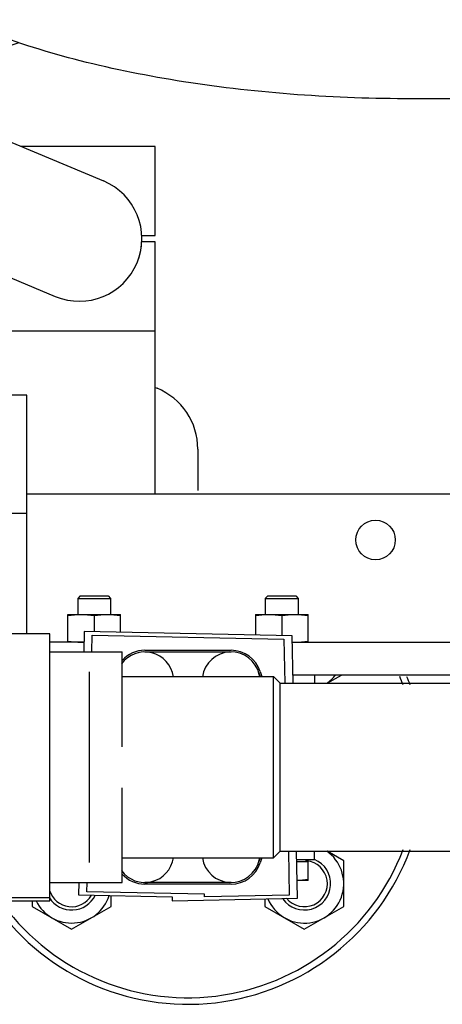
# Model space of a CAD drawing. Header units: millimetres. Extents: x 0 to 1189, y 0 to 841.
# Tile 93 of 106: x 1091.91 to 1098.33, y 229.98 to 244.93. Entities that reach past the tile are written whole.
import ezdxf

# ---------------------------------------------------------------- set-up
doc = ezdxf.new("R2010")
doc.units = ezdxf.units.MM
doc.header["$LTSCALE"] = 65.395
for name, color, linetype in [('1907_853507_02_PBL1440', 7, 'CONTINUOUS'), ('1907_853700_21_ABL1418', 7, 'CONTINUOUS'), ('1907_854000_21_SIMPLE1_T1_X_PBL1437', 7, 'CONTINUOUS'), ('1907_854000_21_SIMPLE1_X_ABL1436', 7, 'CONTINUOUS'), ('32007_060000_TLKS_KGS_ABL1415', 7, 'CONTINUOUS'), ('32007_060000_TLKS_KGS_V_ABL1390', 7, 'CONTINUOUS'), ('32007_061000_TLKS_KGS_ABL1416', 7, 'CONTINUOUS'), ('32007_061000_TLKS_KGS_V_ABL1391', 7, 'CONTINUOUS'), ('32007_836000_01_SIMPLE1_T1_X_PBL1452', 7, 'CONTINUOUS'), ('32007_836000_01_SIMPLE1_T2_X_PBL1451', 7, 'CONTINUOUS'), ('32007_836000_01_SIMPLE1_X_ABL1450', 7, 'CONTINUOUS'), ('32007_853500_03_ABL1417', 7, 'CONTINUOUS'), ('32007_853700_03_ABL1459', 7, 'CONTINUOUS'), ('32007_853700_03_P01_PBL1555', 7, 'CONTINUOUS'), ('32007_853701_01_PBL1554', 7, 'CONTINUOUS'), ('32007_853701_03_PBL1447', 7, 'CONTINUOUS'), ('32007_881500_01_SIMPLE1_T2_X_PBL1812', 7, 'CONTINUOUS'), ('32007_881500_01_SIMPLE1_T3_X_PBL1398', 7, 'CONTINUOUS'), ('32007_881500_01_SIMPLE1_T4_X_PBL1412', 7, 'CONTINUOUS'), ('32007_881500_01_SIMPLE1_X_ABL1397', 7, 'CONTINUOUS'), ('32097_000000_TLKS_MARKETING_ABL1302', 7, 'CONTINUOUS'), ('B32X38-DIN2576-MAK_PBL1809', 7, 'CONTINUOUS'), ('CFS102-ST_SCHERER_PBL1419', 7, 'CONTINUOUS'), ('I4014-M10X80_PBL1421', 7, 'CONTINUOUS'), ('I4014-M10X80_PBL1444', 7, 'CONTINUOUS'), ('I4014-M16X55_PBL1813', 7, 'CONTINUOUS'), ('I4014-M16X55_PBL1814', 7, 'CONTINUOUS'), ('I4032-M10_PBL1442', 7, 'CONTINUOUS'), ('I4032-M10_PBL1443', 7, 'CONTINUOUS'), ('I4032-M16_PBL1565', 7, 'CONTINUOUS'), ('I4032-M16_PBL1566', 7, 'CONTINUOUS'), ('I4032-M16_PBL1574', 7, 'CONTINUOUS'), ('N4011-C1-82X39_PBL1460', 7, 'CONTINUOUS'), ('RKD2000-2X38_PBL1453', 7, 'CONTINUOUS'), ('RKD2000-2X38_PBL1454', 7, 'CONTINUOUS'), ('RKD3000-38_PBL1426', 7, 'CONTINUOUS'), ('RKD3000-38_PBL1579', 7, 'CONTINUOUS'), ('SPVF25C2F1A05_DUMMY_PBL1420', 7, 'CONTINUOUS'), ('top_7_VBL1301', 7, 'CONTINUOUS')]:
    doc.layers.add(name, color=color, linetype=linetype)

# ---------------------------------------------------------------- blocks, each defined once
blk = doc.blocks.new('32007_881500_01_SIMPLE1_T3_X_PBL1398', base_point=(1094.466, 233.592))
at = {"layer": '32007_881500_01_SIMPLE1_T3_X_PBL1398', "color": 7, "linetype": 'Continuous'}
for p, q in [((1092.887, 235.637), (1092.88, 235.327)), ((1096.046, 235.57), (1092.887, 235.637)), ((1093.005, 235.327), (1093.011, 235.584)), ((1093.011, 235.584), (1095.922, 235.523)), ((1095.922, 235.523), (1095.936, 234.852)), ((1096.062, 234.852), (1096.046, 235.57)), ((1095.99, 232.302), (1096.004, 231.635)), ((1096.13, 231.587), (1096.115, 232.302)), ((1092.807, 231.827), (1092.803, 231.637)), ((1092.929, 231.685), (1092.932, 231.827)), ((1092.803, 231.637), (1094.224, 231.607)), ((1094.714, 231.648), (1092.929, 231.685)), ((1094.224, 231.607), (1094.224, 231.547)), ((1094.224, 231.547), (1096.13, 231.587)), ((1094.714, 231.608), (1094.714, 231.648)), ((1096.004, 231.635), (1094.714, 231.608))]:
    blk.add_line(p, q, dxfattribs=at)
blk = doc.blocks.new('32007_881500_01_SIMPLE1_T4_X_PBL1412', base_point=(1091.689, 233.574))
at = {"layer": '32007_881500_01_SIMPLE1_T4_X_PBL1412', "color": 7, "linetype": 'Continuous'}
for p, q in [((1092.364, 235.602), (1091.014, 235.602)), ((1091.014, 231.547), (1091.014, 235.602)), ((1092.364, 231.547), (1092.364, 235.602)), ((1091.014, 231.597), (1092.364, 231.597)), ((1091.014, 231.547), (1092.364, 231.547))]:
    blk.add_line(p, q, dxfattribs=at)
blk = doc.blocks.new('32007_881500_01_SIMPLE1_T2_X_PBL1812', base_point=(1094.514, 234.378))
at = {"layer": '32007_881500_01_SIMPLE1_T2_X_PBL1812', "color": 7, "linetype": 'Continuous'}
for radius, start, end in [(3.5, 20.9501, 23.1422), (3.6, 20.3508, 22.4493), (3.6, 165.65, 166.4053), (3.6, 193.5947, 194.35), (3.6, 213.7054, 339.6492), (3.5, 214.7858, 339.0499)]:
    blk.add_arc((1094.464, 233.577), radius, start, end, dxfattribs=at)
blk = doc.blocks.new('32007_881500_01_SIMPLE1_X_ABL1397', base_point=(1087.351, 252.823))
at = {"layer": '32007_881500_01_SIMPLE1_T2_X_PBL1812'}
blk.add_blockref('32007_881500_01_SIMPLE1_T2_X_PBL1812', (1094.514, 234.378), dxfattribs=at)
at = {"layer": '32007_881500_01_SIMPLE1_T3_X_PBL1398'}
blk.add_blockref('32007_881500_01_SIMPLE1_T3_X_PBL1398', (1094.466, 233.592), dxfattribs=at)
at = {"layer": '32007_881500_01_SIMPLE1_T4_X_PBL1412'}
blk.add_blockref('32007_881500_01_SIMPLE1_T4_X_PBL1412', (1091.689, 233.574), dxfattribs=at)
blk = doc.blocks.new('1907_854000_21_SIMPLE1_T1_X_PBL1437', base_point=(1087.439, 237.767))
at = {"layer": '1907_854000_21_SIMPLE1_T1_X_PBL1437', "color": 7, "linetype": 'Continuous'}
for p, q in [((1084.939, 241.445), (1084.939, 238.127)), ((1085.214, 239.927), (1084.939, 239.927)), ((1085.214, 239.927), (1085.214, 238.127)), ((1092.014, 239.227), (1089.185, 239.227)), ((1092.014, 235.602), (1092.014, 239.227)), ((1090.464, 238.947), (1085.214, 238.947)), ((1090.464, 237.697), (1085.614, 237.697)), ((1088.914, 235.477), (1088.914, 237.697)), ((1092.014, 237.427), (1088.914, 237.427)), ((1085.614, 237.172), (1085.642, 237.172)), ((1085.642, 236.227), (1085.642, 237.172)), ((1083.414, 233.489), (1082.864, 233.489))]:
    blk.add_line(p, q, dxfattribs=at)
for centre, radius, start, end in [((1084.314, 241.447), 0.625, 0, 107.0168), ((1090.464, 238.322), 1.328, 42.1927, 137.8073), ((1090.464, 238.322), 0.625, 270, 90), ((1083.414, 235.227), 1.738, 270, 322.3873)]:
    blk.add_arc(centre, radius, start, end, dxfattribs=at)
blk = doc.blocks.new('1907_854000_21_SIMPLE1_X_ABL1436', base_point=(1087.439, 237.767))
at = {"layer": '1907_854000_21_SIMPLE1_T1_X_PBL1437'}
blk.add_blockref('1907_854000_21_SIMPLE1_T1_X_PBL1437', (1087.439, 237.767), dxfattribs=at)
blk = doc.blocks.new('32007_836000_01_SIMPLE1_T2_X_PBL1451', base_point=(1100.714, 245.977))
at = {"layer": '32007_836000_01_SIMPLE1_T2_X_PBL1451', "color": 7, "linetype": 'Continuous'}
for p, q in [((1101.214, 250.977), (1100.214, 250.977)), ((1100.214, 240.977), (1100.214, 250.977)), ((1101.214, 240.977), (1101.214, 250.977)), ((1101.214, 240.977), (1100.214, 240.977))]:
    blk.add_line(p, q, dxfattribs=at)
blk = doc.blocks.new('32007_836000_01_SIMPLE1_T1_X_PBL1452', base_point=(1093.592, 247.129))
at = {"layer": '32007_836000_01_SIMPLE1_T1_X_PBL1452', "color": 7, "linetype": 'Continuous'}
for p, q in [((1100.114, 250.977), (1099.114, 250.977)), ((1099.114, 240.977), (1099.114, 250.977)), ((1100.114, 240.977), (1100.114, 250.977)), ((1094.989, 248.678), (1094.989, 248.935)), ((1088.114, 248.541), (1088.114, 248.678)), ((1099.114, 248.226), (1097.864, 248.226)), ((1099.114, 248.226), (1097.864, 248.226)), ((1099.114, 243.726), (1097.864, 243.726)), ((1099.114, 243.726), (1097.864, 243.726)), ((1100.114, 240.977), (1099.114, 240.977))]:
    blk.add_line(p, q, dxfattribs=at)
for centre, radius, start, end in [((1090.903, 248.678), 4.086, 356.8478, 359.9993), ((1090.365, 249.233), 4.901, 269.9906, 288.2405)]:
    blk.add_arc(centre, radius, start, end, dxfattribs=at)
for points, knots in [([(1087.069, 251.985), (1087.501, 252.396), (1088.545, 253.056), (1089.758, 253.281), (1090.364, 253.281)], [0, 0, 0, 0, 0.495893, 1, 1, 1, 1]), ([(1090.364, 253.281), (1090.964, 253.281), (1092.167, 253.059), (1093.703, 252.103), (1094.743, 250.658), (1094.989, 249.501), (1094.989, 248.935)], [0, 0, 0, 0, 0.257137, 0.510152, 0.757222, 1, 1, 1, 1]), ([(1087.101, 251.759), (1087.532, 252.161), (1088.568, 252.805), (1089.766, 253.024), (1090.364, 253.024)], [0, 0, 0, 0, 0.495983, 1, 1, 1, 1]), ([(1090.364, 253.024), (1090.964, 253.024), (1092.167, 252.803), (1093.703, 251.846), (1094.743, 250.402), (1094.989, 249.245), (1094.989, 248.678)], [0, 0, 0, 0, 0.257137, 0.510152, 0.757222, 1, 1, 1, 1]), ([(1088.114, 248.678), (1088.114, 249.015), (1088.296, 249.707), (1089.036, 250.485), (1090.062, 250.856), (1090.796, 250.78), (1091.133, 250.665)], [0, 0, 0, 0, 0.241774, 0.489487, 0.743844, 1, 1, 1, 1]), ([(1091.133, 250.665), (1091.473, 250.549), (1092.099, 250.16), (1092.464, 249.513), (1092.551, 249.176)], [0, 0, 0, 0, 0.507337, 1, 1, 1, 1]), ([(1097.864, 248.226), (1097.219, 248.226), (1096.271, 248.271), (1095.053, 248.429), (1094.239, 248.583), (1093.533, 248.768), (1092.971, 248.964), (1092.596, 249.143), (1092.414, 249.255), (1092.362, 249.299)], [0, 0, 0, 0, 0.341287, 0.501733, 0.649611, 0.780124, 0.887523, 0.964219, 1, 1, 1, 1]), ([(1097.864, 243.726), (1096.706, 243.726), (1095.007, 243.843), (1092.863, 244.267), (1091.449, 244.703), (1090.201, 245.284), (1089.128, 246.075), (1088.323, 247.168), (1088.114, 248.081), (1088.114, 248.541)], [0, 0, 0, 0, 0.292122, 0.427024, 0.550825, 0.664355, 0.772786, 0.883815, 1, 1, 1, 1]), ([(1090.364, 244.332), (1089.834, 244.332), (1088.774, 244.504), (1087.825, 245.011), (1087.412, 245.332)], [0, 0, 0, 0, 0.503217, 1, 1, 1, 1])]:
    blk.add_open_spline(points, degree=3, knots=knots, dxfattribs=at)
blk = doc.blocks.new('32007_836000_01_SIMPLE1_X_ABL1450', base_point=(1094.142, 247.129))
at = {"layer": '32007_836000_01_SIMPLE1_T1_X_PBL1452'}
blk.add_blockref('32007_836000_01_SIMPLE1_T1_X_PBL1452', (1093.592, 247.129), dxfattribs=at)
at = {"layer": '32007_836000_01_SIMPLE1_T2_X_PBL1451'}
blk.add_blockref('32007_836000_01_SIMPLE1_T2_X_PBL1451', (1100.714, 245.977), dxfattribs=at)
blk = doc.blocks.new('32007_061000_TLKS_KGS_V_ABL1391', base_point=(1062.525, 268.691))
at = {"layer": '1907_854000_21_SIMPLE1_X_ABL1436'}
blk.add_blockref('1907_854000_21_SIMPLE1_X_ABL1436', (1087.439, 237.767), dxfattribs=at)
at = {"layer": '32007_836000_01_SIMPLE1_X_ABL1450'}
blk.add_blockref('32007_836000_01_SIMPLE1_X_ABL1450', (1094.142, 247.129), dxfattribs=at)
at = {"layer": '32007_881500_01_SIMPLE1_X_ABL1397'}
blk.add_blockref('32007_881500_01_SIMPLE1_X_ABL1397', (1087.351, 252.823), dxfattribs=at)
blk = doc.blocks.new('32007_060000_TLKS_KGS_V_ABL1390', base_point=(1062.525, 268.691))
at = {"layer": '32007_061000_TLKS_KGS_V_ABL1391'}
blk.add_blockref('32007_061000_TLKS_KGS_V_ABL1391', (1062.525, 268.691), dxfattribs=at)
blk = doc.blocks.new('CFS102-ST_SCHERER_PBL1419', base_point=(1094.465, 233.577))
at = {"layer": 'CFS102-ST_SCHERER_PBL1419', "color": 7, "linetype": 'Continuous'}
for p, q in [((1093.809, 235.352), (1095.119, 235.352)), ((1095.561, 235.03), (1095.587, 234.952)), ((1095.587, 232.202), (1095.561, 232.123)), ((1095.119, 231.802), (1093.809, 231.802))]:
    blk.add_line(p, q, dxfattribs=at)
for centre, start, end in [((1093.809, 234.887), 90, 137.9143), ((1095.119, 234.887), 18, 90), ((1095.119, 232.267), 270, 342), ((1093.809, 232.267), 222.0857, 270)]:
    blk.add_arc(centre, 0.465, start, end, dxfattribs=at)
blk = doc.blocks.new('1907_853700_21_ABL1418', base_point=(1094.465, 233.577))
at = {"layer": 'CFS102-ST_SCHERER_PBL1419'}
blk.add_blockref('CFS102-ST_SCHERER_PBL1419', (1094.465, 233.577), dxfattribs=at)
blk = doc.blocks.new('SPVF25C2F1A05_DUMMY_PBL1420', base_point=(1096.826, 233.577))
at = {"layer": 'SPVF25C2F1A05_DUMMY_PBL1420', "color": 7, "linetype": 'Continuous'}
for p, q in [((1092.364, 235.327), (1093.464, 235.327)), ((1093.464, 233.888), (1093.464, 235.327)), ((1093.809, 235.327), (1095.119, 235.327)), ((1092.964, 235.026), (1092.964, 232.128)), ((1095.536, 235.026), (1095.561, 234.952)), ((1093.464, 234.952), (1095.764, 234.952)), ((1095.556, 234.952), (1095.547, 234.986)), ((1095.764, 234.952), (1095.864, 234.852)), ((1095.764, 232.202), (1095.764, 234.952)), ((1095.864, 234.852), (1098.964, 234.852)), ((1095.864, 232.302), (1095.864, 234.852)), ((1098.964, 234.852), (1099.014, 234.802)), ((1098.964, 232.302), (1098.964, 234.852)), ((1099.014, 234.802), (1099.199, 234.802)), ((1099.014, 232.352), (1099.014, 234.802)), ((1099.199, 234.802), (1099.199, 234.767)), ((1099.199, 234.767), (1099.499, 234.767)), ((1099.464, 232.387), (1099.464, 234.767)), ((1099.499, 234.767), (1099.514, 234.752)), ((1099.514, 234.752), (1101.289, 234.752)), ((1099.514, 232.402), (1099.514, 234.752)), ((1093.464, 231.827), (1093.464, 233.265)), ((1098.964, 232.302), (1099.014, 232.352)), ((1099.014, 232.352), (1099.199, 232.352)), ((1099.199, 232.387), (1099.499, 232.387)), ((1099.199, 232.387), (1099.199, 232.352)), ((1099.499, 232.387), (1099.514, 232.402)), ((1099.514, 232.402), (1101.289, 232.402)), ((1093.464, 232.202), (1095.764, 232.202)), ((1095.561, 232.202), (1095.536, 232.128)), ((1095.547, 232.167), (1095.556, 232.202)), ((1095.764, 232.202), (1095.864, 232.302)), ((1095.864, 232.302), (1098.964, 232.302)), ((1092.364, 231.827), (1093.464, 231.827)), ((1095.119, 231.827), (1093.809, 231.827))]:
    blk.add_line(p, q, dxfattribs=at)
for centre, radius, start, end in [((1093.809, 234.887), 0.44, 8.4569, 143.7982), ((1095.119, 234.887), 0.44, 13.1067, 171.5431), ((1101.289, 233.577), 1.175, 270, 90), ((1093.809, 232.267), 0.44, 216.2018, 351.5431), ((1095.119, 232.267), 0.44, 188.4569, 346.8933)]:
    blk.add_arc(centre, radius, start, end, dxfattribs=at)
blk = doc.blocks.new('I4014-M10X80_PBL1421', base_point=(1095.964, 234.017))
at = {"layer": 'I4014-M10X80_PBL1421', "color": 7, "linetype": 'Continuous'}
for p, q in [((1095.676, 236.177), (1095.639, 236.139)), ((1095.639, 236.139), (1096.139, 236.139)), ((1095.639, 236.139), (1095.639, 235.897)), ((1095.676, 236.177), (1096.101, 236.177)), ((1096.101, 236.177), (1096.139, 236.139)), ((1096.139, 236.139), (1096.139, 235.897)), ((1096.254, 232.177), (1096.254, 232.147)), ((1096.118, 232.147), (1096.289, 232.147)), ((1096.289, 231.857), (1096.289, 232.147)), ((1096.289, 231.857), (1096.124, 231.857))]:
    blk.add_line(p, q, dxfattribs=at)
blk.add_open_spline([(1096.289, 231.873), (1096.234, 231.865), (1096.179, 231.859), (1096.124, 231.857)], degree=3, dxfattribs=at)
blk = doc.blocks.new('RKD3000-38_PBL1426', base_point=(1096.253, 232.239))
at = {"layer": 'RKD3000-38_PBL1426', "color": 7, "linetype": 'Continuous'}
for p, q in [((1096.118, 232.177), (1096.389, 232.177)), ((1096.389, 232.177), (1096.389, 232.302))]:
    blk.add_line(p, q, dxfattribs=at)
blk = doc.blocks.new('1907_853507_02_PBL1440', base_point=(1091.939, 238.602))
at = {"layer": '1907_853507_02_PBL1440', "color": 7, "linetype": 'Continuous'}
for p, q in [((1084.564, 242.227), (1085.025, 242.227)), ((1085.238, 242.139), (1085.291, 242.085)), ((1087.414, 239.962), (1087.421, 239.956)), ((1092.014, 237.727), (1099.014, 237.727)), ((1099.314, 237.427), (1099.314, 234.977)), ((1088.234, 235.477), (1088.038, 235.477)), ((1091.014, 235.477), (1088.554, 235.477)), ((1092.883, 235.477), (1092.364, 235.477)), ((1096.048, 235.477), (1099.314, 235.477)), ((1090.564, 234.977), (1088.594, 234.977)), ((1099.314, 234.977), (1096.059, 234.977))]:
    blk.add_line(p, q, dxfattribs=at)
blk.add_circle((1097.314, 237.027), 0.3, dxfattribs=at)
for centre, start in [((1085.025, 241.927), 45), ((1099.014, 237.427), 0)]:
    blk.add_arc(centre, 0.3, start, 90, dxfattribs=at)
blk = doc.blocks.new('I4032-M10_PBL1442', base_point=(1093.039, 235.687))
at = {"layer": 'I4032-M10_PBL1442', "color": 7, "linetype": 'Continuous'}
for p, q in [((1092.639, 235.897), (1093.439, 235.897)), ((1092.639, 235.477), (1092.639, 235.897)), ((1093.039, 235.88), (1093.039, 235.633)), ((1093.439, 235.625), (1093.439, 235.897))]:
    blk.add_line(p, q, dxfattribs=at)
blk.add_arc((1092.837, 236.617), 1.14, 270.0806, 272.3129, dxfattribs=at)
for points in [[(1092.639, 235.88), (1092.705, 235.89), (1092.772, 235.897), (1092.839, 235.897)], [(1092.839, 235.897), (1092.906, 235.897), (1092.973, 235.89), (1093.039, 235.88)], [(1093.039, 235.88), (1093.105, 235.89), (1093.172, 235.897), (1093.239, 235.897)], [(1093.239, 235.897), (1093.306, 235.897), (1093.373, 235.89), (1093.439, 235.88)], [(1092.639, 235.493), (1092.705, 235.483), (1092.772, 235.477), (1092.839, 235.477)]]:
    blk.add_open_spline(points, degree=3, dxfattribs=at)
blk = doc.blocks.new('I4032-M10_PBL1443', base_point=(1095.889, 235.687))
at = {"layer": 'I4032-M10_PBL1443', "color": 7, "linetype": 'Continuous'}
for p, q in [((1095.489, 235.897), (1096.289, 235.897)), ((1095.489, 235.897), (1095.489, 235.582)), ((1095.889, 235.88), (1095.889, 235.574)), ((1096.289, 235.477), (1096.289, 235.897))]:
    blk.add_line(p, q, dxfattribs=at)
blk.add_arc((1096.09, 236.611), 1.135, 267.8752, 269.9194, dxfattribs=at)
for points in [[(1095.489, 235.88), (1095.555, 235.89), (1095.622, 235.897), (1095.689, 235.897)], [(1095.689, 235.897), (1095.756, 235.897), (1095.823, 235.89), (1095.889, 235.88)], [(1095.889, 235.88), (1095.955, 235.89), (1096.022, 235.897), (1096.089, 235.897)], [(1096.089, 235.897), (1096.156, 235.897), (1096.223, 235.89), (1096.289, 235.88)], [(1096.089, 235.477), (1096.156, 235.477), (1096.223, 235.483), (1096.289, 235.493)]]:
    blk.add_open_spline(points, degree=3, dxfattribs=at)
blk = doc.blocks.new('I4014-M10X80_PBL1444', base_point=(1093.039, 236.037))
at = {"layer": 'I4014-M10X80_PBL1444', "color": 7, "linetype": 'Continuous'}
for p, q in [((1092.826, 236.177), (1092.789, 236.139)), ((1092.789, 236.139), (1093.289, 236.139)), ((1092.789, 236.139), (1092.789, 235.897)), ((1092.826, 236.177), (1093.251, 236.177)), ((1093.251, 236.177), (1093.289, 236.139)), ((1093.289, 236.139), (1093.289, 235.897))]:
    blk.add_line(p, q, dxfattribs=at)
blk = doc.blocks.new('32007_853701_03_PBL1447', base_point=(1091.73, 238.964))
at = {"layer": '32007_853701_03_PBL1447', "color": 7, "linetype": 'Continuous'}
for p in [(1089.496, 240.202), (1093.964, 237.727)]:
    blk.add_line(p, (1093.964, 240.202), dxfattribs=at)
blk = doc.blocks.new('RKD2000-2X38_PBL1453', base_point=(1093.838, 240.902))
at = {"layer": 'RKD2000-2X38_PBL1453', "color": 7, "linetype": 'Continuous'}
for p, q in [((1093.964, 241.552), (1093.763, 241.552)), ((1093.964, 240.202), (1093.964, 241.552))]:
    blk.add_line(p, q, dxfattribs=at)
blk.add_arc((1092.814, 241.602), 0.95, 340.9122, 355.0479, dxfattribs=at)
blk = doc.blocks.new('RKD2000-2X38_PBL1454', base_point=(1092.945, 242.327))
at = {"layer": 'RKD2000-2X38_PBL1454', "color": 7, "linetype": 'Continuous'}
for p, q in [((1093.964, 243.002), (1091.926, 243.002)), ((1093.964, 241.652), (1093.964, 243.002)), ((1093.763, 241.652), (1093.964, 241.652))]:
    blk.add_line(p, q, dxfattribs=at)
blk = doc.blocks.new('N4011-C1-82X39_PBL1460', base_point=(1089.224, 244.527))
at = {"layer": 'N4011-C1-82X39_PBL1460', "color": 7, "linetype": 'Continuous'}
for p, q in [((1088.08, 244.902), (1087.57, 244.902)), ((1091.034, 244.152), (1091.034, 244.387)), ((1091.034, 244.152), (1087.414, 244.152))]:
    blk.add_line(p, q, dxfattribs=at)
blk = doc.blocks.new('32007_853700_03_P01_PBL1555', base_point=(1089.347, 238.684))
at = {"layer": '32007_853700_03_P01_PBL1555', "color": 7, "linetype": 'Continuous'}
for p, q in [((1088.034, 243.875), (1088.034, 244.152)), ((1089.934, 243.875), (1089.934, 244.152)), ((1090.707, 243.511), (1093.18, 242.478)), ((1090.269, 241.634), (1092.448, 240.725)), ((1087.414, 239.933), (1087.543, 240.354)), ((1089.099, 238.947), (1089.36, 239.799)), ((1087.974, 235.268), (1088.717, 237.697))]:
    blk.add_line(p, q, dxfattribs=at)
for centre, radius, start, end in [((1095.325, 243.875), 7.291, 179.9941, 183.8005), ((1095.34, 243.875), 5.407, 179.9957, 183.0828), ((1092.814, 241.602), 0.95, 247.3432, 67.3432), ((1086.464, 233.577), 0.95, 178.4825, 337.6524)]:
    blk.add_arc(centre, radius, start, end, dxfattribs=at)
for points, knots in [([(1089.1, 243.148), (1089.309, 243.332), (1089.688, 243.565), (1090.27, 243.635), (1090.568, 243.569), (1090.707, 243.511)], [0, 0, 0, 0, 0.482759, 0.738103, 1, 1, 1, 1]), ([(1087.543, 240.354), (1087.714, 240.914), (1088.03, 241.705), (1088.598, 242.622), (1088.925, 242.995), (1089.1, 243.148)], [0, 0, 0, 0, 0.543212, 0.783845, 1, 1, 1, 1]), ([(1090.352, 241.719), (1090.357, 241.724), (1090.37, 241.735), (1090.383, 241.745), (1090.392, 241.751)], [0, 0, 0, 0, 0.389191, 1, 1, 1, 1]), ([(1089.36, 239.799), (1089.427, 240.019), (1089.575, 240.438), (1089.834, 241), (1090.091, 241.424), (1090.27, 241.647), (1090.352, 241.719)], [0, 0, 0, 0, 0.317466, 0.609951, 0.849915, 1, 1, 1, 1])]:
    blk.add_open_spline(points, degree=3, knots=knots, dxfattribs=at)
blk = doc.blocks.new('B32X38-DIN2576-MAK_PBL1809', base_point=(1085.49, 233.565))
at = {"layer": 'B32X38-DIN2576-MAK_PBL1809', "color": 7, "linetype": 'Continuous'}
blk.add_arc((1086.464, 233.577), 0.975, 178.5675, 182.8595, dxfattribs=at)
blk = doc.blocks.new('32007_853700_03_ABL1459', base_point=(1089.334, 239.059))
at = {"layer": '32007_853700_03_P01_PBL1555'}
blk.add_blockref('32007_853700_03_P01_PBL1555', (1089.347, 238.684), dxfattribs=at)
at = {"layer": 'B32X38-DIN2576-MAK_PBL1809'}
blk.add_blockref('B32X38-DIN2576-MAK_PBL1809', (1085.49, 233.565), dxfattribs=at)
at = {"layer": 'N4011-C1-82X39_PBL1460'}
blk.add_blockref('N4011-C1-82X39_PBL1460', (1089.224, 244.527), dxfattribs=at)
blk = doc.blocks.new('32007_853701_01_PBL1554', base_point=(1094.114, 238.592))
at = {"layer": '32007_853701_01_PBL1554', "color": 7, "linetype": 'Continuous'}
for p, q in [((1093.964, 239.344), (1093.994, 239.331)), ((1094.614, 238.406), (1094.614, 237.777))]:
    blk.add_line(p, q, dxfattribs=at)
blk.add_arc((1093.614, 238.406), 1, 0, 67.6594, dxfattribs=at)
blk = doc.blocks.new('I4032-M16_PBL1565', base_point=(1092.696, 231.762))
at = {"layer": 'I4032-M16_PBL1565', "color": 7, "linetype": 'Continuous'}
for p, q in [((1093.296, 231.462), (1093.296, 231.627)), ((1092.096, 231.547), (1092.096, 231.462)), ((1092.096, 231.462), (1092.696, 231.116)), ((1092.696, 231.116), (1093.296, 231.462))]:
    blk.add_line(p, q, dxfattribs=at)
blk.add_arc((1092.696, 231.809), 0.599, 205.9679, 342.3516, dxfattribs=at)
blk = doc.blocks.new('I4032-M16_PBL1566', base_point=(1096.232, 231.709))
at = {"layer": 'I4032-M16_PBL1566', "color": 7, "linetype": 'Continuous'}
for p, q in [((1096.832, 232.155), (1096.578, 232.302)), ((1096.832, 231.462), (1096.832, 232.155)), ((1095.632, 231.577), (1095.632, 231.462)), ((1095.632, 231.462), (1096.232, 231.116)), ((1096.232, 231.116), (1096.832, 231.462))]:
    blk.add_line(p, q, dxfattribs=at)
blk.add_arc((1096.232, 231.809), 0.599, 202.6983, 55.3561, dxfattribs=at)
blk = doc.blocks.new('I4032-M16_PBL1574', base_point=(1096.684, 234.914))
at = {"layer": 'I4032-M16_PBL1574', "color": 7, "linetype": 'Continuous'}
blk.add_line((1096.578, 234.852), (1096.795, 234.977), dxfattribs=at)
blk.add_arc((1096.232, 235.344), 0.599, 304.6439, 322.1513, dxfattribs=at)
blk = doc.blocks.new('RKD3000-38_PBL1579', base_point=(1096.389, 234.914))
at = {"layer": 'RKD3000-38_PBL1579', "color": 7, "linetype": 'Continuous'}
blk.add_line((1096.389, 234.977), (1096.389, 234.852), dxfattribs=at)
blk = doc.blocks.new('I4014-M16X55_PBL1813', base_point=(1092.728, 231.901))
at = {"layer": 'I4014-M16X55_PBL1813', "color": 7, "linetype": 'Continuous'}
for radius, start, end in [(0.4, 212.5803, 333.3423), (0.35, 197.0538, 329.8203)]:
    blk.add_arc((1092.696, 231.809), radius, start, end, dxfattribs=at)
blk = doc.blocks.new('I4014-M16X55_PBL1814', base_point=(1096.147, 231.878))
at = {"layer": 'I4014-M16X55_PBL1814', "color": 7, "linetype": 'Continuous'}
for radius, start, end in [(0.4, 215.198, 66.8584), (0.35, 219.2542, 83.8569)]:
    blk.add_arc((1096.232, 231.809), radius, start, end, dxfattribs=at)
blk = doc.blocks.new('32007_853500_03_ABL1417', base_point=(1090.317, 258.864))
at = {"layer": '1907_853507_02_PBL1440'}
blk.add_blockref('1907_853507_02_PBL1440', (1091.939, 238.602), dxfattribs=at)
at = {"layer": '1907_853700_21_ABL1418'}
blk.add_blockref('1907_853700_21_ABL1418', (1094.465, 233.577), dxfattribs=at)
at = {"layer": '32007_853700_03_ABL1459'}
blk.add_blockref('32007_853700_03_ABL1459', (1089.334, 239.059), dxfattribs=at)
at = {"layer": '32007_853701_01_PBL1554'}
blk.add_blockref('32007_853701_01_PBL1554', (1094.114, 238.592), dxfattribs=at)
at = {"layer": '32007_853701_03_PBL1447'}
blk.add_blockref('32007_853701_03_PBL1447', (1091.73, 238.964), dxfattribs=at)
at = {"layer": 'I4014-M10X80_PBL1421'}
blk.add_blockref('I4014-M10X80_PBL1421', (1095.964, 234.017), dxfattribs=at)
at = {"layer": 'I4014-M10X80_PBL1444'}
blk.add_blockref('I4014-M10X80_PBL1444', (1093.039, 236.037), dxfattribs=at)
at = {"layer": 'I4014-M16X55_PBL1813'}
blk.add_blockref('I4014-M16X55_PBL1813', (1092.728, 231.901), dxfattribs=at)
at = {"layer": 'I4014-M16X55_PBL1814'}
blk.add_blockref('I4014-M16X55_PBL1814', (1096.147, 231.878), dxfattribs=at)
at = {"layer": 'I4032-M10_PBL1442'}
blk.add_blockref('I4032-M10_PBL1442', (1093.039, 235.687), dxfattribs=at)
at = {"layer": 'I4032-M10_PBL1443'}
blk.add_blockref('I4032-M10_PBL1443', (1095.889, 235.687), dxfattribs=at)
at = {"layer": 'I4032-M16_PBL1565'}
blk.add_blockref('I4032-M16_PBL1565', (1092.696, 231.762), dxfattribs=at)
at = {"layer": 'I4032-M16_PBL1566'}
blk.add_blockref('I4032-M16_PBL1566', (1096.232, 231.709), dxfattribs=at)
at = {"layer": 'I4032-M16_PBL1574'}
blk.add_blockref('I4032-M16_PBL1574', (1096.684, 234.914), dxfattribs=at)
at = {"layer": 'RKD2000-2X38_PBL1453'}
blk.add_blockref('RKD2000-2X38_PBL1453', (1093.838, 240.902), dxfattribs=at)
at = {"layer": 'RKD2000-2X38_PBL1454'}
blk.add_blockref('RKD2000-2X38_PBL1454', (1092.945, 242.327), dxfattribs=at)
at = {"layer": 'RKD3000-38_PBL1426'}
blk.add_blockref('RKD3000-38_PBL1426', (1096.253, 232.239), dxfattribs=at)
at = {"layer": 'RKD3000-38_PBL1579'}
blk.add_blockref('RKD3000-38_PBL1579', (1096.389, 234.914), dxfattribs=at)
at = {"layer": 'SPVF25C2F1A05_DUMMY_PBL1420'}
blk.add_blockref('SPVF25C2F1A05_DUMMY_PBL1420', (1096.826, 233.577), dxfattribs=at)
blk = doc.blocks.new('32007_061000_TLKS_KGS_ABL1416', base_point=(1054.495, 274.306))
at = {"layer": '32007_853500_03_ABL1417'}
blk.add_blockref('32007_853500_03_ABL1417', (1090.317, 258.864), dxfattribs=at)
blk = doc.blocks.new('32007_060000_TLKS_KGS_ABL1415', base_point=(1054.495, 274.306))
at = {"layer": '32007_061000_TLKS_KGS_ABL1416'}
blk.add_blockref('32007_061000_TLKS_KGS_ABL1416', (1054.495, 274.306), dxfattribs=at)
blk = doc.blocks.new('32097_000000_TLKS_MARKETING_ABL1302', base_point=(922.946, 268.286))
at = {"layer": '32007_060000_TLKS_KGS_ABL1415'}
blk.add_blockref('32007_060000_TLKS_KGS_ABL1415', (1054.495, 274.306), dxfattribs=at)
at = {"layer": '32007_060000_TLKS_KGS_V_ABL1390'}
blk.add_blockref('32007_060000_TLKS_KGS_V_ABL1390', (1062.525, 268.691), dxfattribs=at)
blk = doc.blocks.new('TOP_7_VBL1301', base_point=(914.531, 266.577))
at = {"layer": '32097_000000_TLKS_MARKETING_ABL1302'}
blk.add_blockref('32097_000000_TLKS_MARKETING_ABL1302', (922.946, 268.286), dxfattribs=at)

msp = doc.modelspace()

# ---------------------------------------------------------------- block references
at = {"layer": 'top_7_VBL1301'}
msp.add_blockref('TOP_7_VBL1301', (914.53137, 266.57668), dxfattribs=at)

doc.saveas('drawing.dxf')
